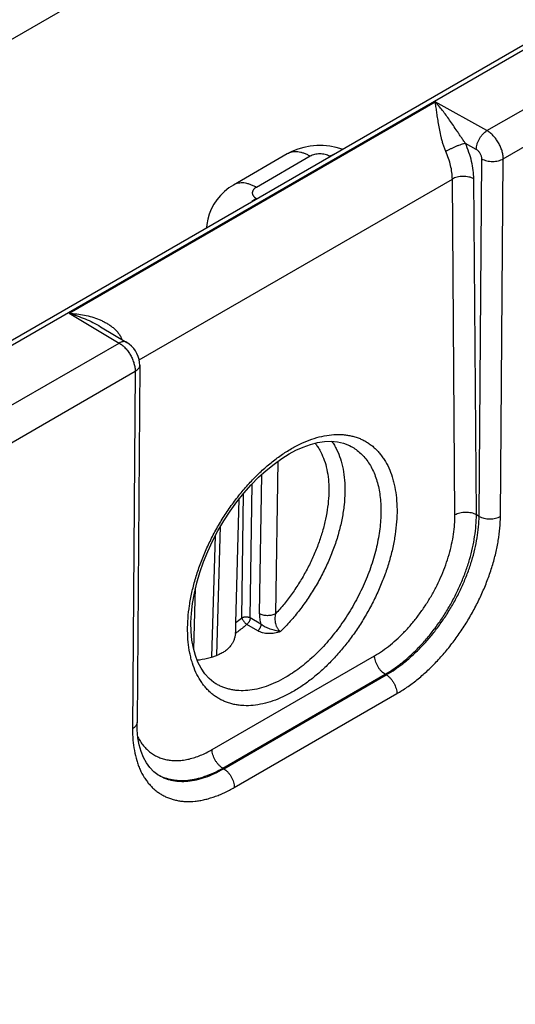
# Model space of a CAD drawing. Header units: inches. Extents: x 0 to 34, y 0 to 22.
# Tile 18 of 67: x 8.635 to 9.283, y 14.568 to 15.856. Entities that reach past the tile are written whole.
import ezdxf

# ---------------------------------------------------------------- set-up
doc = ezdxf.new("R2010")
doc.units = ezdxf.units.IN
doc.header["$LTSCALE"] = 1.87
doc.header["$MEASUREMENT"] = 0
doc.layers.get('0').update_dxf_attribs({"linetype": 'CONTINUOUS'})

msp = doc.modelspace()

# ---------------------------------------------------------------- linework, layer by layer
at = {"color": 7, "linetype": 'CONTINUOUS'}
for p, q in [((5.9922, 13.9169), (11.2179, 16.9342)), ((6.0017, 13.9159), (11.2274, 16.9332)), ((5.592, 14.0797), (9.574, 16.3788)), ((9.2459, 15.7107), (9.4222, 15.8125)), ((9.2672, 15.6738), (9.4433, 15.7755)), ((8.6994, 15.4718), (9.1783, 15.7483)), ((9.2459, 15.7107), (9.1783, 15.7483)), ((9.232, 15.686), (9.2178, 15.694)), ((8.9846, 15.6802), (8.9142, 15.6395)), ((9.0401, 15.6772), (9.0458, 15.68)), ((9.0146, 15.6772), (8.9442, 15.6365)), ((9.0405, 15.6769), (9.0401, 15.6772)), ((9.2356, 15.206), (9.2392, 15.6738)), ((9.2636, 15.206), (9.2672, 15.6738)), ((8.7908, 15.4108), (9.2007, 15.6474)), ((9.204, 15.2078), (9.2007, 15.6474)), ((9.2321, 15.2081), (9.2287, 15.6477)), ((8.9442, 15.6218), (8.9385, 15.6181)), ((8.9442, 15.6218), (8.9447, 15.6216)), ((8.6994, 15.4718), (8.7646, 15.4328)), ((8.7405, 15.4542), (8.7749, 15.4336)), ((8.5883, 15.331), (8.7646, 15.4328)), ((8.7916, 15.4039), (8.7881, 14.9363)), ((8.6096, 15.2941), (8.7857, 15.3958)), ((8.7857, 15.3958), (8.7822, 14.9281)), ((9.0683, 15.2975), (9.0683, 15.2975)), ((8.9723, 15.278), (8.9693, 15.0785)), ((8.9508, 15.2604), (8.9481, 15.0787)), ((8.9363, 15.0732), (8.9389, 15.2487)), ((8.9172, 15.0668), (8.9216, 15.2286)), ((8.9251, 15.0733), (8.9276, 15.2361)), ((9.2356, 15.206), (9.2321, 15.2081)), ((8.8924, 15.0243), (8.8975, 15.1932)), ((8.8859, 15.0221), (8.8907, 15.1807)), ((8.8623, 15.0317), (8.8648, 15.1123)), ((8.9172, 15.0561), (8.9172, 15.0668)), ((8.946, 15.0563), (8.9319, 15.0647)), ((8.9503, 15.0648), (8.9363, 15.0732)), ((8.917, 15.0529), (8.9172, 15.0561)), ((8.8863, 14.9008), (9.0989, 15.0236)), ((8.9002, 14.8766), (9.1128, 14.9994)), ((8.9015, 14.8758), (9.1142, 14.9986)), ((9.1142, 14.9986), (9.1128, 14.9994)), ((8.8912, 14.987), (8.8912, 14.987)), ((8.9154, 14.8513), (9.1281, 14.9741)), ((8.9015, 14.8758), (8.9002, 14.8766))]:
    msp.add_line(p, q, dxfattribs=at)
for points in [[(9.0567, 15.6863), (9.0565, 15.6864), (9.0485, 15.6888), (9.0402, 15.6903), (9.0317, 15.6911), (9.0232, 15.6912), (9.0148, 15.6904), (9.0064, 15.6888), (8.9983, 15.6864), (8.9906, 15.6833), (8.9846, 15.6802)], [(8.9142, 15.6395), (8.9084, 15.6358), (8.9024, 15.6311), (8.8971, 15.6259), (8.8924, 15.6203), (8.8884, 15.6143), (8.8851, 15.608), (8.8825, 15.6014), (8.8806, 15.5947), (8.8794, 15.5878), (8.8791, 15.5838)], [(8.7916, 15.4039), (8.7914, 15.4075), (8.7907, 15.4114), (8.7896, 15.4153), (8.788, 15.419), (8.786, 15.4226), (8.7837, 15.4258), (8.781, 15.4288), (8.778, 15.4315), (8.7749, 15.4336)], [(8.987, 15.2876), (8.9959, 15.2924), (9.0056, 15.2967), (9.0152, 15.3001), (9.0244, 15.3025), (9.0334, 15.3038), (9.0421, 15.3042), (9.0504, 15.3035), (9.0584, 15.3017), (9.0659, 15.2987), (9.0683, 15.2975)], [(8.8912, 14.987), (8.8888, 14.9886), (8.8824, 14.9938), (8.8767, 15), (8.8719, 15.0072), (8.8677, 15.0152), (8.8644, 15.0241), (8.8618, 15.0337), (8.86, 15.0442), (8.8589, 15.0553), (8.8587, 15.067), (8.8594, 15.0793), (8.8608, 15.0921), (8.8631, 15.1054), (8.8663, 15.1189), (8.8703, 15.1325), (8.8751, 15.1463), (8.8807, 15.16), (8.887, 15.1736), (8.894, 15.187), (8.9016, 15.2001), (8.9098, 15.2127), (8.9185, 15.2248), (8.9277, 15.2363), (8.9373, 15.2471), (8.9471, 15.2571), (8.9572, 15.2662), (8.9674, 15.2745), (8.9777, 15.2818), (8.987, 15.2876)], [(8.8155, 14.8679), (8.8101, 14.8719), (8.8048, 14.8772), (8.8003, 14.8834), (8.7965, 14.8905), (8.7934, 14.8984), (8.791, 14.907), (8.7893, 14.9164), (8.7883, 14.9265), (8.7881, 14.9363)]]:
    msp.add_lwpolyline(points, dxfattribs=at)
for centre, radius, start, end in [((8.8007, 15.38), 0.067, 119.3275, 119.877), ((8.6579, 15.3921), 0.1194, 22.4358, 22.862), ((8.7904, 15.2289), 0.2058, 308.0463, 310.8934), ((8.8436, 14.9182), 0.0575, 239.8204, 240.807)]:
    msp.add_arc(centre, radius, start, end, dxfattribs=at)
msp.add_ellipse((8.9174, 15.1783), major_axis=(0.0909, 0.1521), ratio=0.567171, start_param=-2.748089, end_param=-2.515219, dxfattribs=at)
for points, knots in [([(9.2178, 15.694), (9.2168, 15.6953), (9.215, 15.698), (9.2122, 15.7021), (9.2096, 15.706), (9.2062, 15.7111), (9.2021, 15.7172), (9.1972, 15.7243), (9.1925, 15.7309), (9.1878, 15.7371), (9.1831, 15.7429), (9.1799, 15.7466), (9.1783, 15.7483)], [0, 0, 0, 0, 0.074096, 0.146687, 0.217562, 0.286687, 0.419857, 0.546714, 0.66779, 0.783507, 0.894177, 1, 1, 1, 1]), ([(9.1921, 15.6834), (9.1915, 15.6849), (9.1902, 15.688), (9.1886, 15.6927), (9.1872, 15.6975), (9.1857, 15.7037), (9.1841, 15.7112), (9.1826, 15.7198), (9.1813, 15.7278), (9.1802, 15.7352), (9.1793, 15.742), (9.1787, 15.7463), (9.1783, 15.7483)], [0, 0, 0, 0, 0.074996, 0.150335, 0.224945, 0.298111, 0.438546, 0.569994, 0.691989, 0.804411, 0.907156, 1, 1, 1, 1]), ([(9.232, 15.686), (9.232, 15.6872), (9.2322, 15.6895), (9.233, 15.693), (9.2343, 15.6966), (9.236, 15.7), (9.2381, 15.7033), (9.2405, 15.7063), (9.2431, 15.7087), (9.2449, 15.7101), (9.2459, 15.7107)], [0, 0, 0, 0, 0.11438, 0.237864, 0.367831, 0.501091, 0.634199, 0.763723, 0.88651, 1, 1, 1, 1]), ([(9.2672, 15.6738), (9.2672, 15.6755), (9.267, 15.679), (9.2657, 15.6842), (9.2638, 15.6896), (9.2611, 15.6948), (9.2579, 15.6997), (9.2543, 15.7041), (9.2509, 15.7073), (9.248, 15.7094), (9.2466, 15.7103), (9.2459, 15.7107)], [0, 0, 0, 0, 0.113734, 0.236587, 0.366056, 0.49904, 0.632152, 0.761994, 0.885433, 0.94397, 1, 1, 1, 1]), ([(9.2178, 15.694), (9.2174, 15.6939), (9.2165, 15.6937), (9.2146, 15.6932), (9.2121, 15.6924), (9.2088, 15.6913), (9.2054, 15.6899), (9.2018, 15.6884), (9.1984, 15.6867), (9.1952, 15.6851), (9.1931, 15.6839), (9.1921, 15.6834)], [0, 0, 0, 0, 0.045145, 0.095122, 0.207761, 0.333972, 0.469187, 0.608464, 0.746694, 0.878807, 1, 1, 1, 1]), ([(9.2287, 15.6477), (9.2287, 15.6514), (9.2281, 15.659), (9.226, 15.6705), (9.2226, 15.6823), (9.2195, 15.6901), (9.2178, 15.694)], [0, 0, 0, 0, 0.231357, 0.476864, 0.734089, 1, 1, 1, 1]), ([(9.0146, 15.6772), (9.0133, 15.678), (9.0106, 15.6794), (9.0065, 15.6811), (9.0024, 15.6823), (8.9985, 15.6829), (8.9947, 15.6831), (8.9911, 15.6826), (8.9877, 15.6817), (8.9856, 15.6807), (8.9846, 15.6802)], [0, 0, 0, 0, 0.148603, 0.289503, 0.422725, 0.548647, 0.668005, 0.781943, 0.891991, 1, 1, 1, 1]), ([(9.0401, 15.6772), (9.0392, 15.6777), (9.0373, 15.6786), (9.0342, 15.6795), (9.0309, 15.6801), (9.0274, 15.6803), (9.0239, 15.6801), (9.0205, 15.6795), (9.0174, 15.6786), (9.0155, 15.6777), (9.0146, 15.6772)], [0, 0, 0, 0, 0.114156, 0.237325, 0.366974, 0.5, 0.633025, 0.762674, 0.885844, 1, 1, 1, 1]), ([(9.2007, 15.6474), (9.2006, 15.6503), (9.2002, 15.6562), (9.1985, 15.6652), (9.1959, 15.6743), (9.1935, 15.6804), (9.1921, 15.6834)], [0, 0, 0, 0, 0.231389, 0.476887, 0.734094, 1, 1, 1, 1]), ([(9.2392, 15.6738), (9.2392, 15.6743), (9.2391, 15.6755), (9.2387, 15.6773), (9.238, 15.6791), (9.2371, 15.6808), (9.2361, 15.6824), (9.2348, 15.6839), (9.2335, 15.6851), (9.2325, 15.6858), (9.232, 15.686)], [0, 0, 0, 0, 0.113603, 0.236259, 0.36553, 0.498369, 0.631433, 0.761369, 0.885068, 1, 1, 1, 1]), ([(9.2392, 15.6738), (9.2402, 15.6732), (9.2423, 15.6723), (9.2457, 15.6712), (9.2494, 15.6706), (9.2533, 15.6704), (9.2571, 15.6706), (9.2608, 15.6712), (9.2642, 15.6723), (9.2663, 15.6732), (9.2672, 15.6738)], [0, 0, 0, 0, 0.115156, 0.238903, 0.368738, 0.501621, 0.634279, 0.763455, 0.886166, 1, 1, 1, 1]), ([(8.9442, 15.6365), (8.9429, 15.6373), (8.9402, 15.6387), (8.9361, 15.6404), (8.932, 15.6416), (8.9281, 15.6423), (8.9243, 15.6424), (8.9207, 15.642), (8.9173, 15.6411), (8.9152, 15.6401), (8.9142, 15.6395)], [0, 0, 0, 0, 0.148605, 0.289506, 0.422728, 0.548649, 0.668006, 0.781943, 0.89199, 1, 1, 1, 1]), ([(9.2287, 15.6477), (9.2277, 15.6482), (9.2256, 15.6492), (9.2222, 15.6501), (9.2185, 15.6507), (9.2146, 15.6509), (9.2108, 15.6507), (9.2071, 15.65), (9.2037, 15.6489), (9.2016, 15.648), (9.2007, 15.6474)], [0, 0, 0, 0, 0.114501, 0.237873, 0.36758, 0.500542, 0.633428, 0.762916, 0.885941, 1, 1, 1, 1]), ([(8.9442, 15.6365), (8.9434, 15.6361), (8.9423, 15.6353), (8.9411, 15.6341), (8.9403, 15.6332), (8.9397, 15.6322), (8.9393, 15.6312), (8.939, 15.6302), (8.9389, 15.6292), (8.939, 15.6282), (8.9393, 15.6271), (8.9397, 15.6262), (8.9403, 15.6252), (8.9411, 15.6243), (8.9423, 15.6231), (8.9434, 15.6223), (8.9442, 15.6218)], [0, 0, 0, 0, 0.144636, 0.211264, 0.274244, 0.333945, 0.390933, 0.445976, 0.5, 0.554024, 0.609067, 0.666056, 0.725757, 0.788735, 0.855363, 1, 1, 1, 1]), ([(8.6994, 15.4718), (8.7027, 15.4716), (8.7094, 15.471), (8.7193, 15.4694), (8.7291, 15.4671), (8.737, 15.4643), (8.7431, 15.4616), (8.7475, 15.4593), (8.7517, 15.4568), (8.7558, 15.4538), (8.7595, 15.4506), (8.7629, 15.4469), (8.7657, 15.4429), (8.7673, 15.4399), (8.7679, 15.4384)], [0, 0, 0, 0, 0.125664, 0.25148, 0.377197, 0.502606, 0.565165, 0.627592, 0.689877, 0.752024, 0.81405, 0.875999, 0.937944, 1, 1, 1, 1]), ([(8.6994, 15.4718), (8.7029, 15.4707), (8.7099, 15.4684), (8.7203, 15.4644), (8.7306, 15.4598), (8.7372, 15.4562), (8.7405, 15.4542)], [0, 0, 0, 0, 0.245545, 0.494293, 0.745866, 1, 1, 1, 1]), ([(8.7749, 15.4336), (8.7745, 15.4338), (8.7738, 15.4342), (8.7727, 15.4345), (8.7715, 15.4347), (8.7702, 15.4346), (8.7688, 15.4344), (8.7669, 15.4339), (8.7655, 15.4333), (8.7646, 15.4328)], [0, 0, 0, 0, 0.108463, 0.218914, 0.333161, 0.452699, 0.578641, 0.711703, 1, 1, 1, 1]), ([(8.7646, 15.4328), (8.7661, 15.4319), (8.7689, 15.4299), (8.7729, 15.4262), (8.7765, 15.4218), (8.7797, 15.4168), (8.7823, 15.4116), (8.7842, 15.4062), (8.7854, 15.4009), (8.7857, 15.3974), (8.7857, 15.3958)], [0, 0, 0, 0, 0.114045, 0.237241, 0.367011, 0.500192, 0.633346, 0.763038, 0.886112, 1, 1, 1, 1]), ([(8.7916, 15.4039), (8.7916, 15.4035), (8.7915, 15.4028), (8.7912, 15.4016), (8.7907, 15.4005), (8.79, 15.3995), (8.7892, 15.3984), (8.7878, 15.3971), (8.7866, 15.3963), (8.7857, 15.3958)], [0, 0, 0, 0, 0.10852, 0.219012, 0.333274, 0.452799, 0.578705, 0.711723, 1, 1, 1, 1]), ([(8.9901, 15.2946), (8.9945, 15.2971), (9.0032, 15.3017), (9.0165, 15.3071), (9.0296, 15.3109), (9.0424, 15.313), (9.0527, 15.3133), (9.0607, 15.3127), (9.0664, 15.3118), (9.0719, 15.3105), (9.0773, 15.3088), (9.0824, 15.3066), (9.0873, 15.304), (9.092, 15.301), (9.0965, 15.2977), (9.1007, 15.2939), (9.1046, 15.2897), (9.1082, 15.2852), (9.1128, 15.2786), (9.1177, 15.2695), (9.1215, 15.2595), (9.1239, 15.251), (9.126, 15.2418), (9.1277, 15.2298), (9.1285, 15.2146), (9.1279, 15.1986), (9.126, 15.1821), (9.1229, 15.1651), (9.1184, 15.1478), (9.1128, 15.1304), (9.106, 15.1131), (9.0981, 15.096), (9.0891, 15.0792), (9.0793, 15.063), (9.0686, 15.0475), (9.0571, 15.0329), (9.0451, 15.0192), (9.0325, 15.0067), (9.0195, 14.9953), (9.0062, 14.9853), (8.9971, 14.9795), (8.9925, 14.9769)], [0, 0, 0, 0, 0.030913, 0.06024, 0.087993, 0.114253, 0.139176, 0.151217, 0.163019, 0.174626, 0.186084, 0.197442, 0.208751, 0.220066, 0.231437, 0.242918, 0.254557, 0.266399, 0.278486, 0.30352, 0.329907, 0.343664, 0.357809, 0.387278, 0.41833, 0.450917, 0.484937, 0.520253, 0.556693, 0.59406, 0.632136, 0.670689, 0.709478, 0.748255, 0.786776, 0.824799, 0.862092, 0.898441, 0.933648, 0.967546, 1, 1, 1, 1]), ([(8.9925, 14.9769), (8.9881, 14.9743), (8.9794, 14.9698), (8.9661, 14.9643), (8.953, 14.9606), (8.9402, 14.9584), (8.9299, 14.9581), (8.9219, 14.9587), (8.9162, 14.9596), (8.9107, 14.9609), (8.9053, 14.9627), (8.9002, 14.9648), (8.8952, 14.9674), (8.8906, 14.9704), (8.8861, 14.9738), (8.8819, 14.9775), (8.878, 14.9817), (8.8743, 14.9862), (8.8698, 14.9928), (8.8649, 15.002), (8.8611, 15.0119), (8.8586, 15.0205), (8.8566, 15.0296), (8.8548, 15.0417), (8.8541, 15.0569), (8.8547, 15.0728), (8.8565, 15.0894), (8.8597, 15.1064), (8.8641, 15.1236), (8.8698, 15.141), (8.8766, 15.1584), (8.8845, 15.1755), (8.8934, 15.1922), (8.9033, 15.2084), (8.914, 15.2239), (8.9254, 15.2386), (8.9375, 15.2522), (8.9501, 15.2648), (8.9631, 15.2761), (8.9764, 15.2861), (8.9855, 15.2919), (8.9901, 15.2946)], [0, 0, 0, 0, 0.030913, 0.06024, 0.087993, 0.114253, 0.139176, 0.151217, 0.163019, 0.174626, 0.186084, 0.197442, 0.208751, 0.220066, 0.231437, 0.242918, 0.254557, 0.266399, 0.278486, 0.30352, 0.329907, 0.343664, 0.357809, 0.387278, 0.41833, 0.450917, 0.484937, 0.520253, 0.556693, 0.59406, 0.632136, 0.670689, 0.709478, 0.748255, 0.786776, 0.824799, 0.862092, 0.898441, 0.933648, 0.967546, 1, 1, 1, 1]), ([(9.0211, 15.3017), (9.0222, 15.3003), (9.0244, 15.2974), (9.0283, 15.291), (9.0324, 15.2822), (9.036, 15.2705), (9.0383, 15.2576), (9.0393, 15.2438), (9.0389, 15.2293), (9.0371, 15.2141), (9.0341, 15.1984), (9.0298, 15.1824), (9.0242, 15.1664), (9.0175, 15.1504), (9.0097, 15.1348), (9.0009, 15.1196), (8.9912, 15.105), (8.9807, 15.0912), (8.9732, 15.0826), (8.9693, 15.0785)], [0, 0, 0, 0, 0.021931, 0.044406, 0.091254, 0.141045, 0.194038, 0.250315, 0.309801, 0.372295, 0.43749, 0.504999, 0.574369, 0.645098, 0.716652, 0.788476, 0.860008, 0.930693, 1, 1, 1, 1]), ([(9.043, 15.3041), (9.0442, 15.3024), (9.0464, 15.299), (9.0504, 15.2915), (9.0546, 15.2812), (9.058, 15.2677), (9.0599, 15.253), (9.0603, 15.2373), (9.0592, 15.2207), (9.0566, 15.2035), (9.0525, 15.1859), (9.047, 15.1681), (9.0401, 15.1504), (9.032, 15.1328), (9.0227, 15.1156), (9.0123, 15.0991), (9.001, 15.0834), (8.9889, 15.0688), (8.9803, 15.0597), (8.9758, 15.0553)], [0, 0, 0, 0, 0.022097, 0.0448, 0.09226, 0.14281, 0.19664, 0.253763, 0.314043, 0.377223, 0.442946, 0.510781, 0.580236, 0.650778, 0.721846, 0.792866, 0.863265, 0.932485, 1, 1, 1, 1]), ([(9.0683, 15.2975), (9.0705, 15.2963), (9.0749, 15.2935), (9.0809, 15.2885), (9.0864, 15.2827), (9.0913, 15.2761), (9.0956, 15.2688), (9.0992, 15.2608), (9.1022, 15.2521), (9.1045, 15.2428), (9.1061, 15.233), (9.1071, 15.2227), (9.1074, 15.212), (9.1069, 15.2009), (9.1058, 15.1894), (9.104, 15.1777), (9.1016, 15.1658), (9.0984, 15.1538), (9.0947, 15.1417), (9.0888, 15.1255), (9.08, 15.1055), (9.0673, 15.0824), (9.0552, 15.0642), (9.0446, 15.0504), (9.0364, 15.0406), (9.0278, 15.0313), (9.019, 15.0227), (9.01, 15.0147), (9.0008, 15.0074), (8.9916, 15.0008), (8.9852, 14.9969), (8.9821, 14.995)], [0, 0, 0, 0, 0.021493, 0.04319, 0.065307, 0.08804, 0.111555, 0.135988, 0.16144, 0.187979, 0.215644, 0.244446, 0.274371, 0.305382, 0.337426, 0.370431, 0.404312, 0.438972, 0.474303, 0.510191, 0.583122, 0.656755, 0.730028, 0.766211, 0.801916, 0.837024, 0.871421, 0.905004, 0.937679, 0.969367, 1, 1, 1, 1]), ([(9.0989, 15.0236), (9.1025, 15.0256), (9.1096, 15.0301), (9.1198, 15.0379), (9.1299, 15.0466), (9.1396, 15.0564), (9.149, 15.0669), (9.1578, 15.0783), (9.1661, 15.0903), (9.1738, 15.1028), (9.1807, 15.1158), (9.1868, 15.129), (9.1921, 15.1425), (9.1964, 15.1559), (9.1999, 15.1693), (9.2023, 15.1824), (9.2038, 15.1953), (9.2041, 15.2037), (9.204, 15.2078)], [0, 0, 0, 0, 0.055795, 0.114073, 0.174604, 0.237096, 0.301213, 0.366584, 0.432811, 0.499479, 0.566165, 0.632446, 0.697905, 0.762143, 0.824787, 0.885499, 0.943981, 1, 1, 1, 1]), ([(9.1128, 14.9994), (9.1168, 15.0017), (9.1248, 15.0068), (9.1365, 15.0156), (9.1478, 15.0255), (9.1589, 15.0366), (9.1695, 15.0486), (9.1795, 15.0614), (9.1889, 15.075), (9.1976, 15.0892), (9.2054, 15.1039), (9.2124, 15.1189), (9.2183, 15.1341), (9.2233, 15.1494), (9.2272, 15.1645), (9.23, 15.1794), (9.2317, 15.1939), (9.2321, 15.2034), (9.2321, 15.2081)], [0, 0, 0, 0, 0.055768, 0.114035, 0.174565, 0.237067, 0.301202, 0.366595, 0.432846, 0.49954, 0.566249, 0.632548, 0.698019, 0.762261, 0.824897, 0.885587, 0.944034, 1, 1, 1, 1]), ([(9.1142, 14.9986), (9.1182, 15.0009), (9.1263, 15.006), (9.138, 15.0147), (9.1494, 15.0246), (9.1606, 15.0356), (9.1713, 15.0475), (9.1814, 15.0603), (9.191, 15.0738), (9.1998, 15.0879), (9.2078, 15.1025), (9.2149, 15.1174), (9.221, 15.1325), (9.2262, 15.1477), (9.2303, 15.1627), (9.2332, 15.1775), (9.2351, 15.1919), (9.2356, 15.2014), (9.2356, 15.206)], [0, 0, 0, 0, 0.055923, 0.114353, 0.175049, 0.237708, 0.301984, 0.367498, 0.433843, 0.500598, 0.567332, 0.633616, 0.699028, 0.763165, 0.825648, 0.886137, 0.944333, 1, 1, 1, 1]), ([(9.1281, 14.9741), (9.1326, 14.9767), (9.1416, 14.9824), (9.1546, 14.9921), (9.1674, 15.0032), (9.1798, 15.0155), (9.1918, 15.0288), (9.2031, 15.0431), (9.2138, 15.0583), (9.2236, 15.074), (9.2325, 15.0904), (9.2404, 15.107), (9.2473, 15.1239), (9.2531, 15.1408), (9.2576, 15.1577), (9.261, 15.1742), (9.263, 15.1903), (9.2636, 15.2009), (9.2636, 15.206)], [0, 0, 0, 0, 0.055885, 0.114289, 0.174968, 0.237619, 0.301894, 0.367413, 0.433768, 0.500536, 0.567286, 0.633586, 0.699014, 0.763164, 0.825657, 0.886151, 0.944344, 1, 1, 1, 1]), ([(9.2321, 15.2081), (9.2311, 15.2086), (9.229, 15.2096), (9.2255, 15.2105), (9.2218, 15.2111), (9.218, 15.2113), (9.2142, 15.211), (9.2105, 15.2104), (9.2071, 15.2093), (9.205, 15.2084), (9.204, 15.2078)], [0, 0, 0, 0, 0.114501, 0.237873, 0.36758, 0.500542, 0.633428, 0.762916, 0.885941, 1, 1, 1, 1]), ([(9.2356, 15.206), (9.2366, 15.2055), (9.2387, 15.2045), (9.2421, 15.2035), (9.2458, 15.2029), (9.2496, 15.2026), (9.2535, 15.2029), (9.2572, 15.2035), (9.2606, 15.2045), (9.2627, 15.2055), (9.2636, 15.206)], [0, 0, 0, 0, 0.115156, 0.238903, 0.368738, 0.501621, 0.634279, 0.763455, 0.886166, 1, 1, 1, 1]), ([(8.9251, 15.0733), (8.9255, 15.0735), (8.9263, 15.0739), (8.9277, 15.0743), (8.9292, 15.0745), (8.9307, 15.0746), (8.9322, 15.0745), (8.9337, 15.0742), (8.935, 15.0738), (8.9359, 15.0734), (8.9363, 15.0732)], [0, 0, 0, 0, 0.113486, 0.236268, 0.365792, 0.4989, 0.63216, 0.762129, 0.885616, 1, 1, 1, 1]), ([(8.9481, 15.0787), (8.9481, 15.0776), (8.9482, 15.0753), (8.9487, 15.0706), (8.9496, 15.0671), (8.9503, 15.0648)], [0, 0, 0, 0, 0.23442, 0.480114, 1, 1, 1, 1]), ([(8.9693, 15.0785), (8.9686, 15.078), (8.967, 15.0773), (8.9644, 15.0766), (8.9616, 15.0761), (8.9587, 15.076), (8.9558, 15.0762), (8.953, 15.0767), (8.9504, 15.0775), (8.9488, 15.0782), (8.9481, 15.0787)], [0, 0, 0, 0, 0.11349, 0.236274, 0.365797, 0.498904, 0.632163, 0.762131, 0.885616, 1, 1, 1, 1]), ([(8.9693, 15.0785), (8.9691, 15.0774), (8.9687, 15.0753), (8.9684, 15.0721), (8.9686, 15.0689), (8.9691, 15.0656), (8.97, 15.0629), (8.9709, 15.061), (8.9717, 15.0596), (8.9726, 15.0583), (8.9739, 15.0568), (8.975, 15.0558), (8.9758, 15.0553)], [0, 0, 0, 0, 0.12331, 0.249577, 0.378331, 0.508619, 0.638747, 0.703032, 0.766243, 0.827951, 0.88773, 1, 1, 1, 1]), ([(8.9319, 15.0647), (8.9307, 15.0636), (8.9259, 15.0595), (8.9208, 15.0557), (8.917, 15.0529)], [0, 0, 0, 0, 0.254486, 1, 1, 1, 1]), ([(8.9251, 15.0733), (8.9252, 15.0729), (8.9255, 15.0722), (8.926, 15.071), (8.9268, 15.0698), (8.9276, 15.0686), (8.9286, 15.0674), (8.9297, 15.0664), (8.9308, 15.0654), (8.9315, 15.0649), (8.9319, 15.0647)], [0, 0, 0, 0, 0.104517, 0.222014, 0.349516, 0.48334, 0.619418, 0.753552, 0.881647, 1, 1, 1, 1]), ([(8.9363, 15.0732), (8.9362, 15.0728), (8.9362, 15.0721), (8.9359, 15.071), (8.9355, 15.0698), (8.935, 15.0686), (8.9344, 15.0675), (8.9336, 15.0665), (8.9328, 15.0655), (8.9322, 15.065), (8.9319, 15.0647)], [0, 0, 0, 0, 0.111847, 0.231423, 0.357069, 0.486779, 0.618289, 0.74917, 0.877072, 1, 1, 1, 1]), ([(8.9503, 15.0648), (8.9503, 15.0644), (8.9503, 15.0637), (8.95, 15.0625), (8.9496, 15.0614), (8.9489, 15.0598), (8.948, 15.0584), (8.9469, 15.0571), (8.9463, 15.0565), (8.946, 15.0563)], [0, 0, 0, 0, 0.111819, 0.231434, 0.357163, 0.486948, 0.749168, 0.877156, 1, 1, 1, 1]), ([(8.9758, 15.0553), (8.9753, 15.0554), (8.9741, 15.0555), (8.9719, 15.0559), (8.969, 15.0565), (8.9657, 15.0574), (8.9623, 15.0585), (8.9591, 15.0597), (8.9559, 15.0611), (8.953, 15.0628), (8.9512, 15.0641), (8.9503, 15.0648)], [0, 0, 0, 0, 0.061682, 0.124134, 0.250726, 0.378407, 0.506217, 0.633313, 0.758754, 0.881377, 1, 1, 1, 1]), ([(8.917, 15.0529), (8.9168, 15.0515), (8.9164, 15.0487), (8.9151, 15.0447), (8.9134, 15.0409), (8.9119, 15.0386), (8.9111, 15.0374)], [0, 0, 0, 0, 0.250643, 0.500004, 0.749315, 1, 1, 1, 1]), ([(8.9758, 15.0553), (8.9746, 15.0548), (8.972, 15.054), (8.9681, 15.0531), (8.9641, 15.0526), (8.9601, 15.0525), (8.9562, 15.0528), (8.9525, 15.0535), (8.9491, 15.0546), (8.947, 15.0557), (8.946, 15.0563)], [0, 0, 0, 0, 0.132058, 0.26379, 0.394476, 0.523252, 0.649157, 0.771181, 0.888364, 1, 1, 1, 1]), ([(8.9111, 15.0374), (8.9101, 15.036), (8.9079, 15.0334), (8.904, 15.03), (8.8994, 15.0271), (8.8961, 15.0256), (8.8944, 15.0249)], [0, 0, 0, 0, 0.239705, 0.484928, 0.737767, 1, 1, 1, 1]), ([(9.1128, 14.9994), (9.1119, 14.9999), (9.11, 15.0013), (9.1074, 15.0037), (9.105, 15.0066), (9.103, 15.0098), (9.1012, 15.0132), (9.1, 15.0167), (9.0991, 15.0202), (9.0989, 15.0225), (9.0989, 15.0236)], [0, 0, 0, 0, 0.114721, 0.238131, 0.367745, 0.500544, 0.633267, 0.76266, 0.885723, 1, 1, 1, 1]), ([(9.1142, 14.9986), (9.1152, 14.998), (9.1171, 14.9966), (9.1197, 14.9941), (9.1221, 14.9912), (9.1241, 14.988), (9.1259, 14.9845), (9.1271, 14.981), (9.1279, 14.9775), (9.1281, 14.9752), (9.1281, 14.9741)], [0, 0, 0, 0, 0.114941, 0.238655, 0.368588, 0.501636, 0.634458, 0.763726, 0.886394, 1, 1, 1, 1]), ([(8.9821, 14.995), (8.978, 14.9927), (8.9698, 14.9884), (8.9573, 14.9833), (8.945, 14.9798), (8.9331, 14.978), (8.9234, 14.9777), (8.916, 14.9784), (8.9107, 14.9793), (8.9055, 14.9806), (8.9005, 14.9824), (8.8958, 14.9845), (8.8927, 14.9861), (8.8912, 14.987)], [0, 0, 0, 0, 0.148296, 0.288864, 0.421777, 0.547448, 0.666678, 0.724283, 0.780765, 0.836339, 0.891236, 0.945704, 1, 1, 1, 1]), ([(8.7881, 14.9363), (8.7881, 14.9359), (8.788, 14.9351), (8.7877, 14.934), (8.7872, 14.9329), (8.7865, 14.9318), (8.7857, 14.9308), (8.7843, 14.9294), (8.7831, 14.9286), (8.7822, 14.9281)], [0, 0, 0, 0, 0.108521, 0.219013, 0.333273, 0.452798, 0.578704, 0.711721, 1, 1, 1, 1]), ([(8.7822, 14.9281), (8.7822, 14.9232), (8.7825, 14.9136), (8.7843, 14.8997), (8.7869, 14.8888), (8.7896, 14.8806), (8.7927, 14.8731), (8.7963, 14.8661), (8.8007, 14.8597), (8.8041, 14.8554), (8.8079, 14.8513), (8.8119, 14.8477), (8.8162, 14.8444), (8.8207, 14.8416), (8.8255, 14.8391), (8.8304, 14.837), (8.8356, 14.8354), (8.841, 14.8341), (8.8465, 14.8333), (8.8543, 14.8327), (8.8622, 14.833), (8.8703, 14.8341), (8.8765, 14.8353), (8.8829, 14.837), (8.8893, 14.8391), (8.8958, 14.8415), (8.9046, 14.8454), (8.9111, 14.8488), (8.9154, 14.8513)], [0, 0, 0, 0, 0.074319, 0.144715, 0.211211, 0.243064, 0.274031, 0.333496, 0.362179, 0.390268, 0.417869, 0.445097, 0.472076, 0.498935, 0.525806, 0.552821, 0.580109, 0.607792, 0.635983, 0.664785, 0.724534, 0.75566, 0.78768, 0.820635, 0.854553, 0.889449, 0.925329, 1, 1, 1, 1]), ([(8.7892, 14.9172), (8.7902, 14.9151), (8.7925, 14.9112), (8.7964, 14.9059), (8.8008, 14.9011), (8.8056, 14.897), (8.8109, 14.8935), (8.8165, 14.8907), (8.8224, 14.8885), (8.8287, 14.8871), (8.8353, 14.8864), (8.8422, 14.8864), (8.8492, 14.887), (8.8564, 14.8884), (8.8638, 14.8905), (8.8713, 14.8933), (8.8788, 14.8967), (8.8838, 14.8994), (8.8863, 14.9008)], [0, 0, 0, 0, 0.061254, 0.12052, 0.1782, 0.234763, 0.290731, 0.346654, 0.403084, 0.460548, 0.519528, 0.580436, 0.643613, 0.709316, 0.77773, 0.848963, 0.923062, 1, 1, 1, 1]), ([(8.9002, 14.8766), (8.8992, 14.8772), (8.8973, 14.8785), (8.8948, 14.881), (8.8924, 14.8838), (8.8903, 14.887), (8.8886, 14.8904), (8.8873, 14.8939), (8.8865, 14.8974), (8.8863, 14.8997), (8.8863, 14.9008)], [0, 0, 0, 0, 0.114721, 0.238131, 0.367745, 0.500544, 0.633267, 0.76266, 0.885723, 1, 1, 1, 1]), ([(8.8155, 14.868), (8.8169, 14.8672), (8.8198, 14.8657), (8.8243, 14.8639), (8.829, 14.8625), (8.8338, 14.8614), (8.8388, 14.8607), (8.8457, 14.8602), (8.8547, 14.8605), (8.8658, 14.8624), (8.8772, 14.8657), (8.8888, 14.8704), (8.8964, 14.8744), (8.9002, 14.8766)], [0, 0, 0, 0, 0.054046, 0.108373, 0.16322, 0.218818, 0.275381, 0.333101, 0.45261, 0.578516, 0.71153, 0.852009, 1, 1, 1, 1]), ([(8.8155, 14.8679), (8.8169, 14.8671), (8.8197, 14.8655), (8.8242, 14.8635), (8.8289, 14.8618), (8.8337, 14.8606), (8.8388, 14.8597), (8.8458, 14.8591), (8.8549, 14.8593), (8.8663, 14.8612), (8.8779, 14.8645), (8.8898, 14.8694), (8.8976, 14.8735), (8.9015, 14.8758)], [0, 0, 0, 0, 0.05378, 0.107758, 0.162208, 0.217389, 0.273547, 0.330903, 0.449896, 0.575697, 0.709113, 0.850534, 1, 1, 1, 1]), ([(8.9015, 14.8758), (8.9025, 14.8752), (8.9044, 14.8738), (8.907, 14.8713), (8.9094, 14.8684), (8.9114, 14.8652), (8.9132, 14.8617), (8.9144, 14.8582), (8.9152, 14.8547), (8.9154, 14.8524), (8.9154, 14.8513)], [0, 0, 0, 0, 0.114941, 0.238655, 0.368588, 0.501636, 0.634458, 0.763726, 0.886394, 1, 1, 1, 1])]:
    msp.add_open_spline(points, degree=3, knots=knots, dxfattribs=at)

doc.saveas('drawing.dxf')
